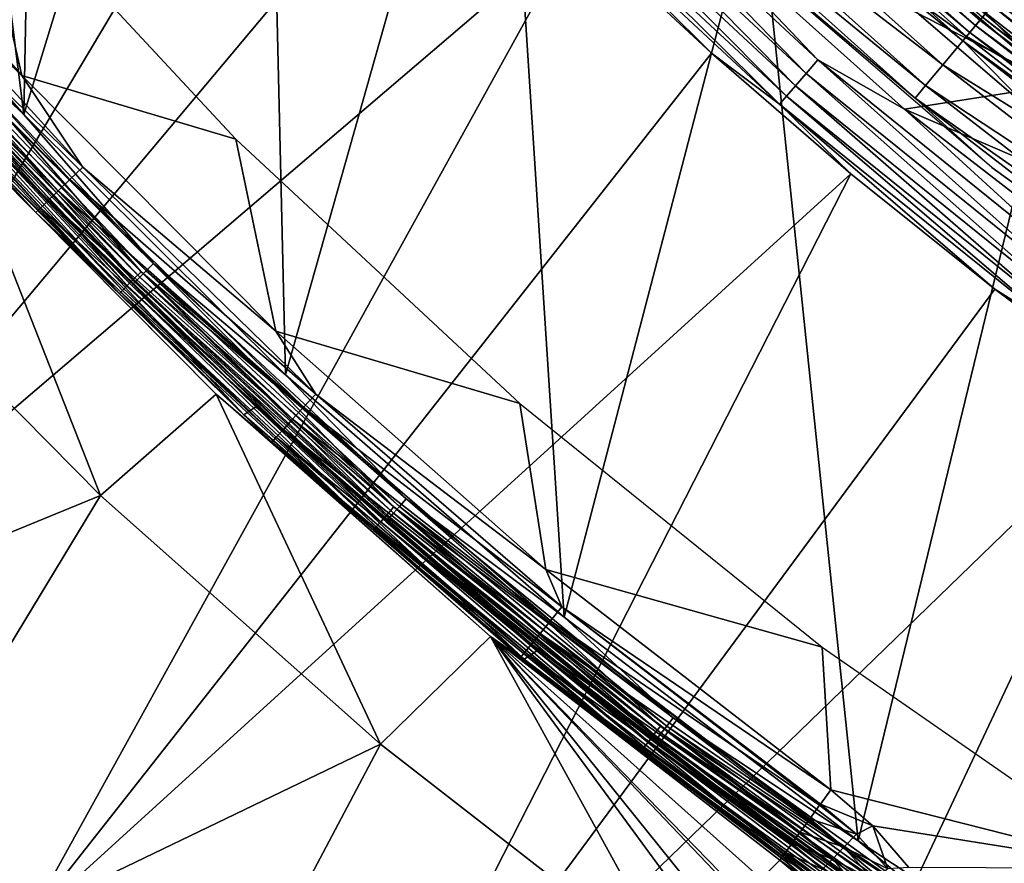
# Model space of a CAD drawing. Header units: millimetres. Extents: x -43.6 to 43.6, y -43.6 to 43.6.
# Tile 24 of 256: x -23.4 to -17.7, y -26.3 to -21.4. Entities that reach past the tile are written whole.
import ezdxf

# ---------------------------------------------------------------- set-up
doc = ezdxf.new("R2010")
doc.units = ezdxf.units.MM
doc.header["$LTSCALE"] = 52.148148
for name, color, linetype in [('104', 7, 'CONTINUOUS'), ('105', 7, 'CONTINUOUS'), ('151', 7, 'CONTINUOUS'), ('154', 7, 'CONTINUOUS'), ('155', 7, 'CONTINUOUS'), ('157', 7, 'CONTINUOUS'), ('176', 7, 'CONTINUOUS'), ('199', 7, 'CONTINUOUS'), ('213', 7, 'CONTINUOUS'), ('215', 7, 'CONTINUOUS'), ('217', 7, 'CONTINUOUS'), ('221', 7, 'CONTINUOUS'), ('31', 7, 'CONTINUOUS'), ('407', 7, 'CONTINUOUS'), ('421', 7, 'CONTINUOUS'), ('55', 7, 'CONTINUOUS'), ('69', 7, 'CONTINUOUS'), ('8', 7, 'CONTINUOUS'), ('84', 7, 'CONTINUOUS'), ('95', 7, 'CONTINUOUS')]:
    doc.layers.add(name, color=color, linetype=linetype)

msp = doc.modelspace()

# ---------------------------------------------------------------- linework, layer by layer
at = {"layer": '104', "linetype": 'Continuous'}
for points in [[(-17.9661, -20.2686, -12.9335), (-16.4278, -21.5342, -12.9335), (-17.974, -20.2817, -12.8), (-17.9661, -20.2686, -12.9335)], [(-17.9423, -20.2303, -13.0605), (-16.408, -21.4935, -13.0605), (-17.9661, -20.2686, -12.9335), (-17.9423, -20.2303, -13.0605)], [(-17.9661, -20.2686, -12.9335), (-16.408, -21.4935, -13.0605), (-16.4278, -21.5342, -12.9335), (-17.9661, -20.2686, -12.9335)], [(-17.9423, -20.2303, -13.0605), (-16.3758, -21.4279, -13.1743), (-16.408, -21.4935, -13.0605), (-17.9423, -20.2303, -13.0605)], [(-17.974, -20.2817, -12.8), (-16.4278, -21.5342, -12.9335), (-16.4343, -21.5482, -12.8), (-17.974, -20.2817, -12.8)]]:
    msp.add_3dface(points, dxfattribs=at)
at = {"layer": '105', "linetype": 'Continuous'}
for points in [[(-17.9662, -20.2689, -12.6681), (-17.974, -20.2817, -12.8), (-16.4279, -21.5346, -12.6681), (-17.9662, -20.2689, -12.6681)], [(-17.9427, -20.2309, -12.541), (-17.9662, -20.2689, -12.6681), (-16.4083, -21.4941, -12.541), (-17.9427, -20.2309, -12.541)], [(-17.9662, -20.2689, -12.6681), (-16.4279, -21.5346, -12.6681), (-16.4083, -21.4941, -12.541), (-17.9662, -20.2689, -12.6681)], [(-17.9427, -20.2309, -12.541), (-16.4083, -21.4941, -12.541), (-16.3763, -21.4288, -12.427), (-17.9427, -20.2309, -12.541)], [(-17.974, -20.2817, -12.8), (-16.4343, -21.5482, -12.8), (-16.4279, -21.5346, -12.6681), (-17.974, -20.2817, -12.8)]]:
    msp.add_3dface(points, dxfattribs=at)
at = {"layer": '151', "linetype": 'Continuous'}
for points in [[(-24.4132, -22.6375, 10.7186), (-22.8979, -24.1691, 10.7186), (-26.4822, -25.6393, 23.9303), (-24.4132, -22.6375, 10.7186)], [(-26.4822, -25.6393, 23.9303), (-22.8979, -24.1691, 10.7186), (-24.786, -27.2823, 23.9303), (-26.4822, -25.6393, 23.9303)], [(-22.8979, -24.1691, 10.7186), (-21.2868, -25.5995, 10.719), (-24.786, -27.2823, 23.9303), (-22.8979, -24.1691, 10.7186)], [(-24.786, -27.2823, 23.9303), (-21.2868, -25.5995, 10.719), (-22.9876, -28.8139, 23.9303), (-24.786, -27.2823, 23.9303)], [(-21.2868, -25.5995, 10.719), (-19.5865, -26.9227, 10.7187), (-22.9876, -28.8139, 23.9303), (-21.2868, -25.5995, 10.719)]]:
    msp.add_3dface(points, dxfattribs=at)
at = {"layer": '154', "color": 2, "linetype": 'Continuous'}
for points in [[(-23.6178, -16.8968, 2.3697), (-28.0687, -21.5712, 25.9303), (-22.9851, -17.7478, 2.3697), (-23.6178, -16.8968, 2.3697)], [(-28.0687, -21.5712, 25.9303), (-26.598, -23.3605, 25.9303), (-22.9851, -17.7478, 2.3697), (-28.0687, -21.5712, 25.9303)], [(-22.9851, -17.7478, 2.3697), (-26.598, -23.3605, 25.9303), (-22.322, -18.5749, 2.3697), (-22.9851, -17.7478, 2.3697)], [(-22.322, -18.5749, 2.3697), (-26.598, -23.3605, 25.9303), (-21.6294, -19.3771, 2.3697), (-22.322, -18.5749, 2.3697)], [(-26.598, -23.3605, 25.9303), (-25.0139, -25.0495, 25.9303), (-21.6294, -19.3771, 2.3697), (-26.598, -23.3605, 25.9303)], [(-21.6294, -19.3771, 2.3697), (-25.0139, -25.0495, 25.9303), (-20.9082, -20.1533, 2.3697), (-21.6294, -19.3771, 2.3697)], [(-20.9082, -20.1533, 2.3697), (-25.0139, -25.0495, 25.9303), (-20.159, -20.9026, 2.3697), (-20.9082, -20.1533, 2.3697)], [(-25.0139, -25.0495, 25.9303), (-23.3229, -26.631, 25.9303), (-20.159, -20.9026, 2.3697), (-25.0139, -25.0495, 25.9303)], [(-20.159, -20.9026, 2.3697), (-23.3229, -26.631, 25.9303), (-19.3828, -21.6242, 2.3697), (-20.159, -20.9026, 2.3697)], [(-19.3828, -21.6242, 2.3697), (-23.3229, -26.631, 25.9303), (-18.5805, -22.3173, 2.3697), (-19.3828, -21.6242, 2.3697)], [(-23.3229, -26.631, 25.9303), (-21.5317, -28.099, 25.9303), (-18.5805, -22.3173, 2.3697), (-23.3229, -26.631, 25.9303)], [(-18.5805, -22.3173, 2.3697), (-21.5317, -28.099, 25.9303), (-17.7534, -22.9808, 2.3697), (-18.5805, -22.3173, 2.3697)], [(-17.7534, -22.9808, 2.3697), (-21.5317, -28.099, 25.9303), (-16.9026, -23.6137, 2.3697), (-17.7534, -22.9808, 2.3697)], [(-21.5317, -28.099, 25.9303), (-19.6484, -29.4468, 25.9303), (-16.9026, -23.6137, 2.3697), (-21.5317, -28.099, 25.9303)], [(-16.9026, -23.6137, 2.3697), (-19.6484, -29.4468, 25.9303), (-16.0293, -24.215, 2.3697), (-16.9026, -23.6137, 2.3697)], [(-19.6484, -29.4468, 25.9303), (-17.6817, -30.668, 25.9303), (-16.0293, -24.215, 2.3697), (-19.6484, -29.4468, 25.9303)]]:
    msp.add_3dface(points, dxfattribs=at)
at = {"layer": '155', "color": 2, "linetype": 'Continuous'}
for points in [[(-18.9724, -20.447, 2), (-19.8239, -20.5551, 2), (-17.3913, -21.8077, 2), (-18.9724, -20.447, 2)], [(-19.8239, -20.5551, 2), (-18.2717, -21.9463, 2), (-17.3913, -21.8077, 2), (-19.8239, -20.5551, 2)], [(-17.3913, -21.8077, 2), (-18.2717, -21.9463, 2), (-15.7129, -23.0464, 2), (-17.3913, -21.8077, 2)], [(-18.2717, -21.9463, 2), (-16.6216, -23.2212, 2), (-15.7129, -23.0464, 2), (-18.2717, -21.9463, 2)]]:
    msp.add_3dface(points, dxfattribs=at)
at = {"layer": '157', "color": 1, "linetype": 'Continuous'}
for points in [[(-24.7128, -20.1914, -15), (-23.6404, -20.4842, -15), (-23.3502, -21.7528, -15), (-24.7128, -20.1914, -15)], [(-23.6404, -20.4842, -15), (-22.1188, -22.1186, -15), (-23.3502, -21.7528, -15), (-23.6404, -20.4842, -15)], [(-23.3502, -21.7528, -15), (-22.1188, -22.1186, -15), (-21.889, -23.2226, -15), (-23.3502, -21.7528, -15)], [(-22.1188, -22.1186, -15), (-20.4846, -23.6401, -15), (-21.889, -23.2226, -15), (-22.1188, -22.1186, -15)], [(-21.889, -23.2226, -15), (-20.4846, -23.6401, -15), (-20.3355, -24.5943, -15), (-21.889, -23.2226, -15)], [(-20.4846, -23.6401, -15), (-18.7459, -25.0412, -15), (-20.3355, -24.5943, -15), (-20.4846, -23.6401, -15)], [(-20.3355, -24.5943, -15), (-18.7459, -25.0412, -15), (-18.6966, -25.8622, -15), (-20.3355, -24.5943, -15)], [(-18.7459, -25.0412, -15), (-16.9117, -26.3148, -15), (-18.6966, -25.8622, -15), (-18.7459, -25.0412, -15)], [(-18.6966, -25.8622, -15), (-16.9117, -26.3148, -15), (-18.4536, -26.0684, -15), (-18.6966, -25.8622, -15)], [(-18.4536, -26.0684, -15), (-16.9117, -26.3148, -15), (-18.2466, -26.3084, -15), (-18.4536, -26.0684, -15)]]:
    msp.add_3dface(points, dxfattribs=at)
at = {"layer": '176', "linetype": 'Continuous'}
for points in [[(-22.8979, -24.1691, 10.7186), (-24.4132, -22.6375, 10.7186), (-23.7159, -22.0933, -14.5174), (-22.8979, -24.1691, 10.7186)], [(-22.2319, -23.586, -14.5174), (-22.8979, -24.1691, 10.7186), (-23.7159, -22.0933, -14.5174), (-22.2319, -23.586, -14.5174)], [(-21.2868, -25.5995, 10.719), (-22.8979, -24.1691, 10.7186), (-22.2319, -23.586, -14.5174), (-21.2868, -25.5995, 10.719)], [(-20.6542, -24.9792, -14.5174), (-21.2868, -25.5995, 10.719), (-22.2319, -23.586, -14.5174), (-20.6542, -24.9792, -14.5174)], [(-19.5865, -26.9227, 10.7187), (-21.2868, -25.5995, 10.719), (-20.6542, -24.9792, -14.5174), (-19.5865, -26.9227, 10.7187)], [(-19.5865, -26.9227, 10.7187), (-20.6542, -24.9792, -14.5174), (-19.3897, -26.7015, 2.2802), (-19.5865, -26.9227, 10.7187)], [(-19.3287, -26.6282, -0.443), (-19.3897, -26.7015, 2.2802), (-20.6542, -24.9792, -14.5174), (-19.3287, -26.6282, -0.443)], [(-19.2105, -26.4936, -5.5517), (-19.3287, -26.6282, -0.443), (-20.6542, -24.9792, -14.5174), (-19.2105, -26.4936, -5.5517)], [(-19.1965, -26.4785, -6.1364), (-19.2105, -26.4936, -5.5517), (-20.6542, -24.9792, -14.5174), (-19.1965, -26.4785, -6.1364)], [(-19.0971, -26.3737, -10.2365), (-19.1965, -26.4785, -6.1364), (-20.6542, -24.9792, -14.5174), (-19.0971, -26.3737, -10.2365)], [(-18.9894, -26.2671, -14.5174), (-19.0971, -26.3737, -10.2365), (-20.6542, -24.9792, -14.5174), (-18.9894, -26.2671, -14.5174)]]:
    msp.add_3dface(points, dxfattribs=at)
at = {"layer": '199', "linetype": 'Continuous'}
for points in [[(-24.7128, -20.1914, -15), (-23.3502, -21.7528, -15), (-24.2625, -20.8975, -14.988), (-24.7128, -20.1914, -15)], [(-23.0001, -22.2793, -14.988), (-24.341, -20.9652, -14.9526), (-24.2625, -20.8975, -14.988), (-23.0001, -22.2793, -14.988)], [(-23.3502, -21.7528, -15), (-23.0001, -22.2793, -14.988), (-24.2625, -20.8975, -14.988), (-23.3502, -21.7528, -15)], [(-23.0746, -22.3514, -14.9526), (-24.4119, -21.0262, -14.8954), (-24.341, -20.9652, -14.9526), (-23.0746, -22.3514, -14.9526)], [(-23.0746, -22.3514, -14.9526), (-24.341, -20.9652, -14.9526), (-23.0001, -22.2793, -14.988), (-23.0746, -22.3514, -14.9526)], [(-23.1418, -22.4165, -14.8954), (-24.4716, -21.0776, -14.8192), (-24.4119, -21.0262, -14.8954), (-23.1418, -22.4165, -14.8954)], [(-23.1418, -22.4165, -14.8954), (-24.4119, -21.0262, -14.8954), (-23.0746, -22.3514, -14.9526), (-23.1418, -22.4165, -14.8954)], [(-23.2417, -22.5133, -14.7277), (-24.5468, -21.1424, -14.6253), (-24.5173, -21.117, -14.7277), (-23.2417, -22.5133, -14.7277)], [(-23.1984, -22.4713, -14.8192), (-24.5173, -21.117, -14.7277), (-24.4716, -21.0776, -14.8192), (-23.1984, -22.4713, -14.8192)], [(-23.2417, -22.5133, -14.7277), (-24.5173, -21.117, -14.7277), (-23.1984, -22.4713, -14.8192), (-23.2417, -22.5133, -14.7277)], [(-23.1984, -22.4713, -14.8192), (-24.4716, -21.0776, -14.8192), (-23.1418, -22.4165, -14.8954), (-23.1984, -22.4713, -14.8192)], [(-23.2697, -22.5403, -14.6253), (-23.7159, -22.0933, -14.5174), (-24.5468, -21.1424, -14.6253), (-23.2697, -22.5403, -14.6253)], [(-23.2697, -22.5403, -14.6253), (-24.5468, -21.1424, -14.6253), (-23.2417, -22.5133, -14.7277), (-23.2697, -22.5403, -14.6253)], [(-23.3502, -21.7528, -15), (-21.889, -23.2226, -15), (-23.0001, -22.2793, -14.988), (-23.3502, -21.7528, -15)], [(-22.2319, -23.586, -14.5174), (-23.7159, -22.0933, -14.5174), (-23.2697, -22.5403, -14.6253), (-22.2319, -23.586, -14.5174)], [(-21.6593, -23.5849, -14.988), (-23.0746, -22.3514, -14.9526), (-23.0001, -22.2793, -14.988), (-21.6593, -23.5849, -14.988)], [(-21.889, -23.2226, -15), (-21.6593, -23.5849, -14.988), (-23.0001, -22.2793, -14.988), (-21.889, -23.2226, -15)], [(-21.7294, -23.6613, -14.9526), (-23.1418, -22.4165, -14.8954), (-23.0746, -22.3514, -14.9526), (-21.7294, -23.6613, -14.9526)], [(-21.7294, -23.6613, -14.9526), (-23.0746, -22.3514, -14.9526), (-21.6593, -23.5849, -14.988), (-21.7294, -23.6613, -14.9526)], [(-21.7927, -23.7302, -14.8954), (-23.1984, -22.4713, -14.8192), (-23.1418, -22.4165, -14.8954), (-21.7927, -23.7302, -14.8954)], [(-21.7927, -23.7302, -14.8954), (-23.1418, -22.4165, -14.8954), (-21.7294, -23.6613, -14.9526), (-21.7927, -23.7302, -14.8954)], [(-21.8459, -23.7882, -14.8192), (-23.2417, -22.5133, -14.7277), (-23.1984, -22.4713, -14.8192), (-21.8459, -23.7882, -14.8192)], [(-21.8459, -23.7882, -14.8192), (-23.1984, -22.4713, -14.8192), (-21.7927, -23.7302, -14.8954), (-21.8459, -23.7882, -14.8192)], [(-21.8867, -23.8326, -14.7277), (-23.2697, -22.5403, -14.6253), (-23.2417, -22.5133, -14.7277), (-21.8867, -23.8326, -14.7277)], [(-21.9131, -23.8613, -14.6253), (-22.2319, -23.586, -14.5174), (-23.2697, -22.5403, -14.6253), (-21.9131, -23.8613, -14.6253)], [(-21.9131, -23.8613, -14.6253), (-23.2697, -22.5403, -14.6253), (-21.8867, -23.8326, -14.7277), (-21.9131, -23.8613, -14.6253)], [(-21.8867, -23.8326, -14.7277), (-23.2417, -22.5133, -14.7277), (-21.8459, -23.7882, -14.8192), (-21.8867, -23.8326, -14.7277)], [(-21.889, -23.2226, -15), (-20.3355, -24.5943, -15), (-21.6593, -23.5849, -14.988), (-21.889, -23.2226, -15)], [(-20.6542, -24.9792, -14.5174), (-22.2319, -23.586, -14.5174), (-21.9131, -23.8613, -14.6253), (-20.6542, -24.9792, -14.5174)], [(-20.2444, -24.81, -14.988), (-21.7294, -23.6613, -14.9526), (-21.6593, -23.5849, -14.988), (-20.2444, -24.81, -14.988)], [(-20.3355, -24.5943, -15), (-20.2444, -24.81, -14.988), (-21.6593, -23.5849, -14.988), (-20.3355, -24.5943, -15)], [(-20.31, -24.8904, -14.9526), (-21.7927, -23.7302, -14.8954), (-21.7294, -23.6613, -14.9526), (-20.31, -24.8904, -14.9526)], [(-20.31, -24.8904, -14.9526), (-21.7294, -23.6613, -14.9526), (-20.2444, -24.81, -14.988), (-20.31, -24.8904, -14.9526)], [(-20.3691, -24.9628, -14.8954), (-21.8459, -23.7882, -14.8192), (-21.7927, -23.7302, -14.8954), (-20.3691, -24.9628, -14.8954)], [(-20.3691, -24.9628, -14.8954), (-21.7927, -23.7302, -14.8954), (-20.31, -24.8904, -14.9526), (-20.3691, -24.9628, -14.8954)], [(-20.4189, -25.0239, -14.8192), (-21.8867, -23.8326, -14.7277), (-21.8459, -23.7882, -14.8192), (-20.4189, -25.0239, -14.8192)], [(-20.4189, -25.0239, -14.8192), (-21.8459, -23.7882, -14.8192), (-20.3691, -24.9628, -14.8954), (-20.4189, -25.0239, -14.8192)], [(-20.457, -25.0706, -14.7277), (-21.9131, -23.8613, -14.6253), (-21.8867, -23.8326, -14.7277), (-20.457, -25.0706, -14.7277)], [(-20.457, -25.0706, -14.7277), (-21.8867, -23.8326, -14.7277), (-20.4189, -25.0239, -14.8192), (-20.457, -25.0706, -14.7277)], [(-20.4816, -25.1007, -14.6253), (-20.6542, -24.9792, -14.5174), (-21.9131, -23.8613, -14.6253), (-20.4816, -25.1007, -14.6253)], [(-20.4816, -25.1007, -14.6253), (-21.9131, -23.8613, -14.6253), (-20.457, -25.0706, -14.7277), (-20.4816, -25.1007, -14.6253)], [(-20.3355, -24.5943, -15), (-18.6966, -25.8622, -15), (-20.2444, -24.81, -14.988), (-20.3355, -24.5943, -15)], [(-18.7604, -25.9504, -14.988), (-20.31, -24.8904, -14.9526), (-20.2444, -24.81, -14.988), (-18.7604, -25.9504, -14.988)], [(-20.2444, -24.81, -14.988), (-18.6966, -25.8622, -15), (-18.7558, -25.944, -14.9897), (-20.2444, -24.81, -14.988)], [(-18.7604, -25.9504, -14.988), (-20.2444, -24.81, -14.988), (-18.7558, -25.944, -14.9897), (-18.7604, -25.9504, -14.988)], [(-18.8211, -26.0344, -14.9526), (-20.3691, -24.9628, -14.8954), (-20.31, -24.8904, -14.9526), (-18.8211, -26.0344, -14.9526)], [(-18.8211, -26.0344, -14.9526), (-20.31, -24.8904, -14.9526), (-18.8175, -26.0294, -14.9554), (-18.8211, -26.0344, -14.9526)], [(-18.8175, -26.0294, -14.9554), (-20.31, -24.8904, -14.9526), (-18.7604, -25.9504, -14.988), (-18.8175, -26.0294, -14.9554)], [(-18.9894, -26.2671, -14.5174), (-20.6542, -24.9792, -14.5174), (-18.9802, -26.2544, -14.6253), (-18.9894, -26.2671, -14.5174)], [(-18.9802, -26.2544, -14.6253), (-20.6542, -24.9792, -14.5174), (-20.4816, -25.1007, -14.6253), (-18.9802, -26.2544, -14.6253)], [(-18.8759, -26.1102, -14.8954), (-20.4189, -25.0239, -14.8192), (-20.3691, -24.9628, -14.8954), (-18.8759, -26.1102, -14.8954)], [(-18.8759, -26.1102, -14.8954), (-20.3691, -24.9628, -14.8954), (-18.8733, -26.1066, -14.8988), (-18.8759, -26.1102, -14.8954)], [(-18.8733, -26.1066, -14.8988), (-20.3691, -24.9628, -14.8954), (-18.8211, -26.0344, -14.9526), (-18.8733, -26.1066, -14.8988)], [(-18.9221, -26.174, -14.8192), (-20.457, -25.0706, -14.7277), (-20.4189, -25.0239, -14.8192), (-18.9221, -26.174, -14.8192)], [(-18.9221, -26.174, -14.8192), (-20.4189, -25.0239, -14.8192), (-18.9205, -26.1718, -14.8225), (-18.9221, -26.174, -14.8192)], [(-18.9205, -26.1718, -14.8225), (-20.4189, -25.0239, -14.8192), (-18.8759, -26.1102, -14.8954), (-18.9205, -26.1718, -14.8225)], [(-18.9574, -26.2229, -14.7277), (-20.4816, -25.1007, -14.6253), (-20.457, -25.0706, -14.7277), (-18.9574, -26.2229, -14.7277)], [(-18.9574, -26.2229, -14.7277), (-20.457, -25.0706, -14.7277), (-18.9566, -26.2218, -14.7304), (-18.9574, -26.2229, -14.7277)], [(-18.9566, -26.2218, -14.7304), (-20.457, -25.0706, -14.7277), (-18.9221, -26.174, -14.8192), (-18.9566, -26.2218, -14.7304)], [(-18.9802, -26.2544, -14.6253), (-20.4816, -25.1007, -14.6253), (-18.9799, -26.2541, -14.627), (-18.9802, -26.2544, -14.6253)], [(-18.9799, -26.2541, -14.627), (-20.4816, -25.1007, -14.6253), (-18.9574, -26.2229, -14.7277), (-18.9799, -26.2541, -14.627)]]:
    msp.add_3dface(points, dxfattribs=at)
at = {"layer": '213', "color": 2, "linetype": 'Continuous'}
msp.add_3dface([(-23.3229, -26.631, 25.9303), (-25.0139, -25.0495, 25.9303), (-23.3669, -26.6448, 26.0312), (-23.3229, -26.631, 25.9303)], dxfattribs=at)
at = {"layer": '215', "color": 2, "linetype": 'Continuous'}
for points in [[(-20.3419, -20.3419, 2.0466), (-18.8388, -21.7411, 2.0466), (-20.269, -20.269, 2.0117), (-20.3419, -20.3419, 2.0466)], [(-19.8239, -20.5551, 2), (-20.269, -20.269, 2.0117), (-18.7713, -21.6632, 2.0117), (-19.8239, -20.5551, 2)], [(-20.269, -20.269, 2.0117), (-18.8388, -21.7411, 2.0466), (-18.7713, -21.6632, 2.0117), (-20.269, -20.269, 2.0117)], [(-20.4077, -20.4077, 2.1029), (-18.8998, -21.8115, 2.1029), (-20.3419, -20.3419, 2.0466), (-20.4077, -20.4077, 2.1029)], [(-20.3419, -20.3419, 2.0466), (-18.8998, -21.8115, 2.1029), (-18.8388, -21.7411, 2.0466), (-20.3419, -20.3419, 2.0466)], [(-20.4634, -20.4634, 2.178), (-18.9513, -21.871, 2.178), (-20.4077, -20.4077, 2.1029), (-20.4634, -20.4634, 2.178)], [(-20.4077, -20.4077, 2.1029), (-18.9513, -21.871, 2.178), (-18.8998, -21.8115, 2.1029), (-20.4077, -20.4077, 2.1029)], [(-20.5062, -20.5062, 2.2684), (-18.991, -21.9168, 2.2684), (-20.4634, -20.4634, 2.178), (-20.5062, -20.5062, 2.2684)], [(-20.159, -20.9026, 2.3697), (-19.3828, -21.6242, 2.3697), (-20.5062, -20.5062, 2.2684), (-20.159, -20.9026, 2.3697)], [(-20.5062, -20.5062, 2.2684), (-19.3828, -21.6242, 2.3697), (-18.991, -21.9168, 2.2684), (-20.5062, -20.5062, 2.2684)], [(-20.4634, -20.4634, 2.178), (-18.991, -21.9168, 2.2684), (-18.9513, -21.871, 2.178), (-20.4634, -20.4634, 2.178)], [(-18.2717, -21.9463, 2), (-19.8239, -20.5551, 2), (-18.7713, -21.6632, 2.0117), (-18.2717, -21.9463, 2)], [(-19.3828, -21.6242, 2.3697), (-18.5805, -22.3173, 2.3697), (-18.991, -21.9168, 2.2684), (-19.3828, -21.6242, 2.3697)], [(-18.8388, -21.7411, 2.0466), (-17.2398, -23.0297, 2.0466), (-18.7713, -21.6632, 2.0117), (-18.8388, -21.7411, 2.0466)], [(-18.2717, -21.9463, 2), (-18.7713, -21.6632, 2.0117), (-17.178, -22.9472, 2.0117), (-18.2717, -21.9463, 2)], [(-18.7713, -21.6632, 2.0117), (-17.2398, -23.0297, 2.0466), (-17.178, -22.9472, 2.0117), (-18.7713, -21.6632, 2.0117)], [(-18.8998, -21.8115, 2.1029), (-17.2956, -23.1042, 2.1029), (-18.8388, -21.7411, 2.0466), (-18.8998, -21.8115, 2.1029)], [(-18.8388, -21.7411, 2.0466), (-17.2956, -23.1042, 2.1029), (-17.2398, -23.0297, 2.0466), (-18.8388, -21.7411, 2.0466)], [(-18.9513, -21.871, 2.178), (-17.3428, -23.1672, 2.178), (-18.8998, -21.8115, 2.1029), (-18.9513, -21.871, 2.178)], [(-18.8998, -21.8115, 2.1029), (-17.3428, -23.1672, 2.178), (-17.2956, -23.1042, 2.1029), (-18.8998, -21.8115, 2.1029)], [(-18.991, -21.9168, 2.2684), (-17.3791, -23.2157, 2.2684), (-18.9513, -21.871, 2.178), (-18.991, -21.9168, 2.2684)], [(-18.5805, -22.3173, 2.3697), (-17.7534, -22.9808, 2.3697), (-18.991, -21.9168, 2.2684), (-18.5805, -22.3173, 2.3697)], [(-18.991, -21.9168, 2.2684), (-17.7534, -22.9808, 2.3697), (-17.3791, -23.2157, 2.2684), (-18.991, -21.9168, 2.2684)], [(-18.9513, -21.871, 2.178), (-17.3791, -23.2157, 2.2684), (-17.3428, -23.1672, 2.178), (-18.9513, -21.871, 2.178)], [(-16.6216, -23.2212, 2), (-18.2717, -21.9463, 2), (-17.178, -22.9472, 2.0117), (-16.6216, -23.2212, 2)], [(-17.7534, -22.9808, 2.3697), (-16.9026, -23.6137, 2.3697), (-17.3791, -23.2157, 2.2684), (-17.7534, -22.9808, 2.3697)]]:
    msp.add_3dface(points, dxfattribs=at)
at = {"layer": '217', "color": 2, "linetype": 'Continuous'}
for points in [[(-17.2613, -21.645, 1.8884), (-18.6179, -20.0653, 1.4178), (-18.8306, -20.2946, 1.8884), (-17.2613, -21.645, 1.8884)], [(-17.0663, -21.4005, 1.4178), (-18.6179, -20.0653, 1.4178), (-17.2613, -21.645, 1.8884), (-17.0663, -21.4005, 1.4178)]]:
    msp.add_3dface(points, dxfattribs=at)
at = {"layer": '221', "color": 2, "linetype": 'Continuous'}
for points in [[(-17.2613, -21.645, 1.8884), (-18.8306, -20.2946, 1.8884), (-17.7349, -21.3107, 1.9348), (-17.2613, -21.645, 1.8884)], [(-18.9724, -20.447, 2), (-17.3913, -21.8077, 2), (-17.8036, -21.3932, 1.9925), (-18.9724, -20.447, 2)], [(-17.8036, -21.3932, 1.9925), (-16.1945, -22.6357, 1.9925), (-17.7669, -21.3492, 1.9703), (-17.8036, -21.3932, 1.9925)], [(-17.7669, -21.3492, 1.9703), (-16.1612, -22.5892, 1.9703), (-17.7349, -21.3107, 1.9348), (-17.7669, -21.3492, 1.9703)], [(-17.7669, -21.3492, 1.9703), (-16.1945, -22.6357, 1.9925), (-16.1612, -22.5892, 1.9703), (-17.7669, -21.3492, 1.9703)], [(-17.2613, -21.645, 1.8884), (-17.7349, -21.3107, 1.9348), (-16.132, -22.5484, 1.9348), (-17.2613, -21.645, 1.8884)], [(-17.7349, -21.3107, 1.9348), (-16.1612, -22.5892, 1.9703), (-16.132, -22.5484, 1.9348), (-17.7349, -21.3107, 1.9348)], [(-17.8036, -21.3932, 1.9925), (-17.3913, -21.8077, 2), (-16.1945, -22.6357, 1.9925), (-17.8036, -21.3932, 1.9925)]]:
    msp.add_3dface(points, dxfattribs=at)
at = {"layer": '31', "color": 40, "linetype": 'Continuous', "true_color": 0xffde00}
for points in [[(-24.7442, -20.384, -20.2), (-24.3393, -14.0519, -20.2), (-23.34, -21.9778, -20.2), (-24.7442, -20.384, -20.2)], [(-24.3393, -14.0519, -20.2), (-23.2211, -15.8315, -20.2), (-23.34, -21.9778, -20.2), (-24.3393, -14.0519, -20.2)], [(-23.2211, -15.8315, -20.2), (-21.9731, -17.5226, -20.2), (-23.34, -21.9778, -20.2), (-23.2211, -15.8315, -20.2)], [(-23.34, -21.9778, -20.2), (-21.9731, -17.5226, -20.2), (-21.8333, -23.4752, -20.2), (-23.34, -21.9778, -20.2)], [(-21.9731, -17.5226, -20.2), (-20.6022, -19.1156, -20.2), (-21.8333, -23.4752, -20.2), (-21.9731, -17.5226, -20.2)], [(-21.8333, -23.4752, -20.2), (-20.6022, -19.1156, -20.2), (-20.2308, -24.8695, -20.2), (-21.8333, -23.4752, -20.2)], [(-20.6022, -19.1156, -20.2), (-19.116, -20.6018, -20.2), (-20.2308, -24.8695, -20.2), (-20.6022, -19.1156, -20.2)], [(-20.2308, -24.8695, -20.2), (-19.116, -20.6018, -20.2), (-18.5395, -26.1547, -20.2), (-20.2308, -24.8695, -20.2)], [(-19.116, -20.6018, -20.2), (-17.523, -21.9727, -20.2), (-18.5395, -26.1547, -20.2), (-19.116, -20.6018, -20.2)], [(-18.5395, -26.1547, -20.2), (-17.523, -21.9727, -20.2), (-16.7668, -27.325, -20.2), (-18.5395, -26.1547, -20.2)]]:
    msp.add_3dface(points, dxfattribs=at)
at = {"layer": '407', "linetype": 'Continuous'}
msp.add_3dface([(-19.0971, -26.3737, -10.2365), (-18.9894, -26.2671, -14.5174), (-18.8056, -26.4231, -14.5178), (-19.0971, -26.3737, -10.2365)], dxfattribs=at)
at = {"layer": '421', "linetype": 'Continuous'}
for points in [[(-18.6966, -25.8622, -15), (-18.4536, -26.0684, -15), (-18.7558, -25.944, -14.9897), (-18.6966, -25.8622, -15)], [(-18.7604, -25.9504, -14.988), (-18.7558, -25.944, -14.9897), (-18.5485, -26.1165, -14.9898), (-18.7604, -25.9504, -14.988)], [(-18.7558, -25.944, -14.9897), (-18.4536, -26.0684, -15), (-18.5485, -26.1165, -14.9898), (-18.7558, -25.944, -14.9897)], [(-18.8175, -26.0294, -14.9554), (-18.7604, -25.9504, -14.988), (-18.5485, -26.1165, -14.9898), (-18.8175, -26.0294, -14.9554)], [(-18.8733, -26.1066, -14.8988), (-18.8211, -26.0344, -14.9526), (-18.6215, -26.1926, -14.9555), (-18.8733, -26.1066, -14.8988)], [(-18.8211, -26.0344, -14.9526), (-18.8175, -26.0294, -14.9554), (-18.6215, -26.1926, -14.9555), (-18.8211, -26.0344, -14.9526)], [(-18.6215, -26.1926, -14.9555), (-18.8175, -26.0294, -14.9554), (-18.5485, -26.1165, -14.9898), (-18.6215, -26.1926, -14.9555)], [(-18.9205, -26.1718, -14.8225), (-18.8759, -26.1102, -14.8954), (-18.6874, -26.2614, -14.8989), (-18.9205, -26.1718, -14.8225)], [(-18.8759, -26.1102, -14.8954), (-18.8733, -26.1066, -14.8988), (-18.6874, -26.2614, -14.8989), (-18.8759, -26.1102, -14.8954)], [(-18.6874, -26.2614, -14.8989), (-18.8733, -26.1066, -14.8988), (-18.6215, -26.1926, -14.9555), (-18.6874, -26.2614, -14.8989)], [(-18.3673, -26.3162, -14.9897), (-18.6215, -26.1926, -14.9555), (-18.5485, -26.1165, -14.9898), (-18.3673, -26.3162, -14.9897)], [(-18.4536, -26.0684, -15), (-18.3673, -26.3162, -14.9897), (-18.5485, -26.1165, -14.9898), (-18.4536, -26.0684, -15)], [(-18.4536, -26.0684, -15), (-18.2466, -26.3084, -15), (-18.3673, -26.3162, -14.9897), (-18.4536, -26.0684, -15)], [(-18.9221, -26.174, -14.8192), (-18.9205, -26.1718, -14.8225), (-18.7431, -26.3195, -14.8227), (-18.9221, -26.174, -14.8192)], [(-18.7431, -26.3195, -14.8227), (-18.9205, -26.1718, -14.8225), (-18.6874, -26.2614, -14.8989), (-18.7431, -26.3195, -14.8227)], [(-18.9799, -26.2541, -14.627), (-18.9574, -26.2229, -14.7277), (-18.7859, -26.364, -14.7307), (-18.9799, -26.2541, -14.627)], [(-18.9574, -26.2229, -14.7277), (-18.9566, -26.2218, -14.7304), (-18.7859, -26.364, -14.7307), (-18.9574, -26.2229, -14.7277)], [(-18.9566, -26.2218, -14.7304), (-18.9221, -26.174, -14.8192), (-18.7431, -26.3195, -14.8227), (-18.9566, -26.2218, -14.7304)], [(-18.7859, -26.364, -14.7307), (-18.9566, -26.2218, -14.7304), (-18.7431, -26.3195, -14.8227), (-18.7859, -26.364, -14.7307)], [(-18.4501, -26.3815, -14.9555), (-18.6874, -26.2614, -14.8989), (-18.6215, -26.1926, -14.9555), (-18.4501, -26.3815, -14.9555)], [(-18.4501, -26.3815, -14.9555), (-18.6215, -26.1926, -14.9555), (-18.3673, -26.3162, -14.9897), (-18.4501, -26.3815, -14.9555)], [(-18.9894, -26.2671, -14.5174), (-18.9802, -26.2544, -14.6253), (-18.8135, -26.3928, -14.6273), (-18.9894, -26.2671, -14.5174)], [(-18.8056, -26.4231, -14.5178), (-18.9894, -26.2671, -14.5174), (-18.8135, -26.3928, -14.6273), (-18.8056, -26.4231, -14.5178)], [(-18.9802, -26.2544, -14.6253), (-18.9799, -26.2541, -14.627), (-18.8135, -26.3928, -14.6273), (-18.9802, -26.2544, -14.6253)], [(-18.8135, -26.3928, -14.6273), (-18.9799, -26.2541, -14.627), (-18.7859, -26.364, -14.7307), (-18.8135, -26.3928, -14.6273)], [(-18.5249, -26.4405, -14.8989), (-18.7431, -26.3195, -14.8227), (-18.6874, -26.2614, -14.8989), (-18.5249, -26.4405, -14.8989)], [(-18.5249, -26.4405, -14.8989), (-18.6874, -26.2614, -14.8989), (-18.4501, -26.3815, -14.9555), (-18.5249, -26.4405, -14.8989)]]:
    msp.add_3dface(points, dxfattribs=at)
at = {"layer": '55', "color": 40, "linetype": 'Continuous', "true_color": 0xffde00}
for points in [[(-17.8636, -21.4654, -20.1253), (-19.419, -20.1417, -20.1659), (-19.3828, -20.1042, -20.1253), (-17.8636, -21.4654, -20.1253)], [(-17.8382, -21.4349, -20.0725), (-19.3828, -20.1042, -20.1253), (-19.3553, -20.0756, -20.0725), (-17.8382, -21.4349, -20.0725)], [(-17.8636, -21.4654, -20.1253), (-19.3828, -20.1042, -20.1253), (-17.8382, -21.4349, -20.0725), (-17.8636, -21.4654, -20.1253)], [(-17.8382, -21.4349, -20.0725), (-19.3553, -20.0756, -20.0725), (-17.8226, -21.4161, -20.0112), (-17.8382, -21.4349, -20.0725)], [(-17.897, -21.5055, -20.1659), (-19.4613, -20.1856, -20.1914), (-19.419, -20.1417, -20.1659), (-17.897, -21.5055, -20.1659)], [(-17.897, -21.5055, -20.1659), (-19.419, -20.1417, -20.1659), (-17.8636, -21.4654, -20.1253), (-17.897, -21.5055, -20.1659)], [(-17.936, -21.5523, -20.1914), (-19.116, -20.6018, -20.2), (-19.4613, -20.1856, -20.1914), (-17.936, -21.5523, -20.1914)], [(-17.936, -21.5523, -20.1914), (-19.4613, -20.1856, -20.1914), (-17.897, -21.5055, -20.1659), (-17.936, -21.5523, -20.1914)], [(-17.367, -21.7775, -19.9456), (-17.8226, -21.4161, -20.0112), (-18.9458, -20.4187, -19.9456), (-17.367, -21.7775, -19.9456)], [(-17.523, -21.9727, -20.2), (-19.116, -20.6018, -20.2), (-17.936, -21.5523, -20.1914), (-17.523, -21.9727, -20.2)], [(-16.2491, -22.7121, -20.1253), (-17.897, -21.5055, -20.1659), (-17.8636, -21.4654, -20.1253), (-16.2491, -22.7121, -20.1253)], [(-16.226, -22.6798, -20.0725), (-17.8636, -21.4654, -20.1253), (-17.8382, -21.4349, -20.0725), (-16.226, -22.6798, -20.0725)], [(-16.2491, -22.7121, -20.1253), (-17.8636, -21.4654, -20.1253), (-16.226, -22.6798, -20.0725), (-16.2491, -22.7121, -20.1253)], [(-16.2118, -22.6599, -20.0112), (-17.8382, -21.4349, -20.0725), (-17.8226, -21.4161, -20.0112), (-16.2118, -22.6599, -20.0112)], [(-16.226, -22.6798, -20.0725), (-17.8382, -21.4349, -20.0725), (-16.2118, -22.6599, -20.0112), (-16.226, -22.6798, -20.0725)], [(-16.2118, -22.6599, -20.0112), (-17.8226, -21.4161, -20.0112), (-17.367, -21.7775, -19.9456), (-16.2118, -22.6599, -20.0112)], [(-16.2794, -22.7545, -20.1659), (-17.936, -21.5523, -20.1914), (-17.897, -21.5055, -20.1659), (-16.2794, -22.7545, -20.1659)], [(-16.2794, -22.7545, -20.1659), (-17.897, -21.5055, -20.1659), (-16.2491, -22.7121, -20.1253), (-16.2794, -22.7545, -20.1659)], [(-16.3149, -22.804, -20.1914), (-17.523, -21.9727, -20.2), (-17.936, -21.5523, -20.1914), (-16.3149, -22.804, -20.1914)], [(-16.3149, -22.804, -20.1914), (-17.936, -21.5523, -20.1914), (-16.2794, -22.7545, -20.1659), (-16.3149, -22.804, -20.1914)]]:
    msp.add_3dface(points, dxfattribs=at)
at = {"layer": '69', "color": 40, "linetype": 'Continuous', "true_color": 0xffde00}
for points in [[(-23.5915, -22.195, -15.2544), (-23.5219, -22.1492, -19.9544), (-22.0743, -23.7045, -15.2544), (-23.5915, -22.195, -15.2544)], [(-23.5219, -22.1492, -19.9544), (-22.0036, -23.6582, -19.9544), (-22.0743, -23.7045, -15.2544), (-23.5219, -22.1492, -19.9544)], [(-22.0743, -23.7045, -15.2544), (-22.0036, -23.6582, -19.9544), (-20.4606, -25.1106, -15.2544), (-22.0743, -23.7045, -15.2544)], [(-22.0036, -23.6582, -19.9544), (-20.3886, -25.0634, -19.9544), (-20.4606, -25.1106, -15.2544), (-22.0036, -23.6582, -19.9544)], [(-20.4606, -25.1106, -15.2544), (-20.3886, -25.0634, -19.9544), (-18.7576, -26.407, -15.2544), (-20.4606, -25.1106, -15.2544)], [(-20.3886, -25.0634, -19.9544), (-18.6842, -26.3585, -19.9544), (-18.7576, -26.407, -15.2544), (-20.3886, -25.0634, -19.9544)]]:
    msp.add_3dface(points, dxfattribs=at)
at = {"layer": '8', "color": 183, "linetype": 'Continuous', "true_color": 0x8c69cc}
for points in [[(-19.4395, -20.1629, -19.4451), (-17.9159, -21.5281, -19.4451), (-19.5868, -20.3157, -19.0642), (-19.4395, -20.1629, -19.4451)], [(-19.4395, -20.1629, -19.4451), (-17.7463, -21.3244, -19.7912), (-17.9159, -21.5281, -19.4451), (-19.4395, -20.1629, -19.4451)], [(-19.5868, -20.3157, -19.0642), (-18.0516, -21.6912, -19.0642), (-19.6941, -20.427, -18.6566), (-19.5868, -20.3157, -19.0642)], [(-19.5868, -20.3157, -19.0642), (-17.9159, -21.5281, -19.4451), (-18.0516, -21.6912, -19.0642), (-19.5868, -20.3157, -19.0642)], [(-19.6941, -20.427, -18.6566), (-18.1505, -21.8101, -18.6566), (-19.7594, -20.4947, -18.2309), (-19.6941, -20.427, -18.6566)], [(-19.6941, -20.427, -18.6566), (-18.0516, -21.6912, -19.0642), (-18.1505, -21.8101, -18.6566), (-19.6941, -20.427, -18.6566)], [(-19.7594, -20.4947, -18.2309), (-18.1505, -21.8101, -18.6566), (-18.2107, -21.8824, -18.2309), (-19.7594, -20.4947, -18.2309)], [(-19.7594, -20.4947, -18.2309), (-18.2107, -21.8824, -18.2309), (-19.3849, -20.892, -17.7987), (-19.7594, -20.4947, -18.2309)], [(-19.3849, -20.892, -17.7987), (-18.2107, -21.8824, -18.2309), (-17.7695, -22.2822, -17.7987), (-19.3849, -20.892, -17.7987)], [(-17.5464, -21.0842, -20.0952), (-15.9605, -22.3087, -20.0952), (-17.7463, -21.3244, -19.7912), (-17.5464, -21.0842, -20.0952)], [(-17.7463, -21.3244, -19.7912), (-16.1424, -22.5629, -19.7912), (-17.9159, -21.5281, -19.4451), (-17.7463, -21.3244, -19.7912)], [(-17.7463, -21.3244, -19.7912), (-15.9605, -22.3087, -20.0952), (-16.1424, -22.5629, -19.7912), (-17.7463, -21.3244, -19.7912)], [(-17.9159, -21.5281, -19.4451), (-16.2966, -22.7785, -19.4451), (-18.0516, -21.6912, -19.0642), (-17.9159, -21.5281, -19.4451)], [(-17.9159, -21.5281, -19.4451), (-16.1424, -22.5629, -19.7912), (-16.2966, -22.7785, -19.4451), (-17.9159, -21.5281, -19.4451)], [(-18.0516, -21.6912, -19.0642), (-16.4201, -22.951, -19.0642), (-18.1505, -21.8101, -18.6566), (-18.0516, -21.6912, -19.0642)], [(-18.0516, -21.6912, -19.0642), (-16.2966, -22.7785, -19.4451), (-16.4201, -22.951, -19.0642), (-18.0516, -21.6912, -19.0642)], [(-18.1505, -21.8101, -18.6566), (-16.5101, -23.0769, -18.6566), (-18.2107, -21.8824, -18.2309), (-18.1505, -21.8101, -18.6566)], [(-18.1505, -21.8101, -18.6566), (-16.4201, -22.951, -19.0642), (-16.5101, -23.0769, -18.6566), (-18.1505, -21.8101, -18.6566)], [(-18.2107, -21.8824, -18.2309), (-16.5101, -23.0769, -18.6566), (-16.5648, -23.1533, -18.2309), (-18.2107, -21.8824, -18.2309)], [(-18.2107, -21.8824, -18.2309), (-16.5648, -23.1533, -18.2309), (-17.7695, -22.2822, -17.7987), (-18.2107, -21.8824, -18.2309)], [(-17.7695, -22.2822, -17.7987), (-16.5648, -23.1533, -18.2309), (-16.0546, -23.5478, -17.7987), (-17.7695, -22.2822, -17.7987)]]:
    msp.add_3dface(points, dxfattribs=at)
at = {"layer": '84', "color": 40, "linetype": 'Continuous', "true_color": 0xffde00}
for points in [[(-24.0775, -21.4812, -15.0341), (-22.7076, -22.9245, -15.0341), (-24.0321, -21.4406, -15.0086), (-24.0775, -21.4812, -15.0341)], [(-24.0321, -21.4406, -15.0086), (-22.7076, -22.9245, -15.0341), (-22.6647, -22.8813, -15.0086), (-24.0321, -21.4406, -15.0086)], [(-24.0321, -21.4406, -15.0086), (-22.6647, -22.8813, -15.0086), (-23.4095, -22.0236, -15), (-24.0321, -21.4406, -15.0086)], [(-24.146, -21.5423, -15.1275), (-22.7722, -22.9898, -15.1275), (-24.1164, -21.5159, -15.0747), (-24.146, -21.5423, -15.1275)], [(-24.1164, -21.5159, -15.0747), (-22.7442, -22.9616, -15.0747), (-24.0775, -21.4812, -15.0341), (-24.1164, -21.5159, -15.0747)], [(-24.1164, -21.5159, -15.0747), (-22.7722, -22.9898, -15.1275), (-22.7442, -22.9616, -15.0747), (-24.1164, -21.5159, -15.0747)], [(-24.0775, -21.4812, -15.0341), (-22.7442, -22.9616, -15.0747), (-22.7076, -22.9245, -15.0341), (-24.0775, -21.4812, -15.0341)], [(-24.1643, -21.5586, -15.1888), (-22.7894, -23.0072, -15.1888), (-24.146, -21.5423, -15.1275), (-24.1643, -21.5586, -15.1888)], [(-24.1643, -21.5586, -15.1888), (-23.5915, -22.195, -15.2544), (-22.7894, -23.0072, -15.1888), (-24.1643, -21.5586, -15.1888)], [(-24.146, -21.5423, -15.1275), (-22.7894, -23.0072, -15.1888), (-22.7722, -22.9898, -15.1275), (-24.146, -21.5423, -15.1275)], [(-23.4095, -22.0236, -15), (-22.6647, -22.8813, -15.0086), (-21.9039, -23.5216, -15), (-23.4095, -22.0236, -15)], [(-23.5915, -22.195, -15.2544), (-22.0743, -23.7045, -15.2544), (-22.7894, -23.0072, -15.1888), (-23.5915, -22.195, -15.2544)], [(-22.7076, -22.9245, -15.0341), (-21.2512, -24.2807, -15.0341), (-22.6647, -22.8813, -15.0086), (-22.7076, -22.9245, -15.0341)], [(-22.6647, -22.8813, -15.0086), (-21.2512, -24.2807, -15.0341), (-21.2111, -24.2349, -15.0086), (-22.6647, -22.8813, -15.0086)], [(-22.6647, -22.8813, -15.0086), (-21.2111, -24.2349, -15.0086), (-21.9039, -23.5216, -15), (-22.6647, -22.8813, -15.0086)], [(-22.7442, -22.9616, -15.0747), (-21.2856, -24.32, -15.0747), (-22.7076, -22.9245, -15.0341), (-22.7442, -22.9616, -15.0747)], [(-22.7076, -22.9245, -15.0341), (-21.2856, -24.32, -15.0747), (-21.2512, -24.2807, -15.0341), (-22.7076, -22.9245, -15.0341)], [(-22.7894, -23.0072, -15.1888), (-21.3278, -24.3683, -15.1888), (-22.7722, -22.9898, -15.1275), (-22.7894, -23.0072, -15.1888)], [(-22.7722, -22.9898, -15.1275), (-21.3117, -24.3498, -15.1275), (-22.7442, -22.9616, -15.0747), (-22.7722, -22.9898, -15.1275)], [(-22.7722, -22.9898, -15.1275), (-21.3278, -24.3683, -15.1888), (-21.3117, -24.3498, -15.1275), (-22.7722, -22.9898, -15.1275)], [(-22.7442, -22.9616, -15.0747), (-21.3117, -24.3498, -15.1275), (-21.2856, -24.32, -15.0747), (-22.7442, -22.9616, -15.0747)], [(-22.7894, -23.0072, -15.1888), (-22.0743, -23.7045, -15.2544), (-21.3278, -24.3683, -15.1888), (-22.7894, -23.0072, -15.1888)], [(-21.9039, -23.5216, -15), (-21.2111, -24.2349, -15.0086), (-20.3027, -24.9168, -15), (-21.9039, -23.5216, -15)], [(-22.0743, -23.7045, -15.2544), (-20.4606, -25.1106, -15.2544), (-21.3278, -24.3683, -15.1888), (-22.0743, -23.7045, -15.2544)], [(-21.2512, -24.2807, -15.0341), (-19.714, -25.5446, -15.0341), (-21.2111, -24.2349, -15.0086), (-21.2512, -24.2807, -15.0341)], [(-21.2111, -24.2349, -15.0086), (-19.714, -25.5446, -15.0341), (-19.6768, -25.4963, -15.0086), (-21.2111, -24.2349, -15.0086)], [(-21.2111, -24.2349, -15.0086), (-19.6768, -25.4963, -15.0086), (-20.3027, -24.9168, -15), (-21.2111, -24.2349, -15.0086)], [(-21.2856, -24.32, -15.0747), (-19.7459, -25.5858, -15.0747), (-21.2512, -24.2807, -15.0341), (-21.2856, -24.32, -15.0747)], [(-21.2512, -24.2807, -15.0341), (-19.7459, -25.5858, -15.0747), (-19.714, -25.5446, -15.0341), (-21.2512, -24.2807, -15.0341)], [(-21.3278, -24.3683, -15.1888), (-19.7851, -25.6366, -15.1888), (-21.3117, -24.3498, -15.1275), (-21.3278, -24.3683, -15.1888)], [(-21.3117, -24.3498, -15.1275), (-19.7702, -25.6173, -15.1275), (-21.2856, -24.32, -15.0747), (-21.3117, -24.3498, -15.1275)], [(-21.3117, -24.3498, -15.1275), (-19.7851, -25.6366, -15.1888), (-19.7702, -25.6173, -15.1275), (-21.3117, -24.3498, -15.1275)], [(-21.2856, -24.32, -15.0747), (-19.7702, -25.6173, -15.1275), (-19.7459, -25.5858, -15.0747), (-21.2856, -24.32, -15.0747)], [(-21.3278, -24.3683, -15.1888), (-20.4606, -25.1106, -15.2544), (-19.7851, -25.6366, -15.1888), (-21.3278, -24.3683, -15.1888)], [(-20.3027, -24.9168, -15), (-19.6768, -25.4963, -15.0086), (-18.6127, -26.2033, -15), (-20.3027, -24.9168, -15)], [(-20.4606, -25.1106, -15.2544), (-18.7576, -26.407, -15.2544), (-19.7851, -25.6366, -15.1888), (-20.4606, -25.1106, -15.2544)], [(-19.7459, -25.5858, -15.0747), (-18.1311, -26.7544, -15.0747), (-19.714, -25.5446, -15.0341), (-19.7459, -25.5858, -15.0747)], [(-19.714, -25.5446, -15.0341), (-18.1019, -26.7112, -15.0341), (-19.6768, -25.4963, -15.0086), (-19.714, -25.5446, -15.0341)], [(-19.714, -25.5446, -15.0341), (-18.1311, -26.7544, -15.0747), (-18.1019, -26.7112, -15.0341), (-19.714, -25.5446, -15.0341)], [(-19.6768, -25.4963, -15.0086), (-18.1019, -26.7112, -15.0341), (-18.0677, -26.6608, -15.0086), (-19.6768, -25.4963, -15.0086)], [(-19.6768, -25.4963, -15.0086), (-18.0677, -26.6608, -15.0086), (-18.6127, -26.2033, -15), (-19.6768, -25.4963, -15.0086)], [(-19.7702, -25.6173, -15.1275), (-18.1534, -26.7872, -15.1275), (-19.7459, -25.5858, -15.0747), (-19.7702, -25.6173, -15.1275)], [(-19.7459, -25.5858, -15.0747), (-18.1534, -26.7872, -15.1275), (-18.1311, -26.7544, -15.0747), (-19.7459, -25.5858, -15.0747)], [(-19.7851, -25.6366, -15.1888), (-18.1671, -26.8075, -15.1888), (-19.7702, -25.6173, -15.1275), (-19.7851, -25.6366, -15.1888)], [(-19.7851, -25.6366, -15.1888), (-18.7576, -26.407, -15.2544), (-18.1671, -26.8075, -15.1888), (-19.7851, -25.6366, -15.1888)], [(-19.7702, -25.6173, -15.1275), (-18.1671, -26.8075, -15.1888), (-18.1534, -26.7872, -15.1275), (-19.7702, -25.6173, -15.1275)], [(-18.6127, -26.2033, -15), (-18.0677, -26.6608, -15.0086), (-16.8416, -27.3753, -15), (-18.6127, -26.2033, -15)]]:
    msp.add_3dface(points, dxfattribs=at)
at = {"layer": '95', "color": 40, "linetype": 'Continuous', "true_color": 0xffde00}
for points in [[(-24.7442, -20.384, -20.2), (-23.34, -21.9778, -20.2), (-23.962, -21.3942, -20.1917), (-24.7442, -20.384, -20.2)], [(-22.5938, -22.8344, -20.1917), (-24.0066, -21.434, -20.1672), (-23.962, -21.3942, -20.1917), (-22.5938, -22.8344, -20.1917)], [(-23.34, -21.9778, -20.2), (-22.5938, -22.8344, -20.1917), (-23.962, -21.3942, -20.1917), (-23.34, -21.9778, -20.2)], [(-22.6721, -22.9135, -20.1282), (-24.0747, -21.4948, -20.0773), (-24.045, -21.4683, -20.1282), (-22.6721, -22.9135, -20.1282)], [(-22.6358, -22.8769, -20.1672), (-24.045, -21.4683, -20.1282), (-24.0066, -21.434, -20.1672), (-22.6358, -22.8769, -20.1672)], [(-22.6721, -22.9135, -20.1282), (-24.045, -21.4683, -20.1282), (-22.6358, -22.8769, -20.1672), (-22.6721, -22.9135, -20.1282)], [(-22.6358, -22.8769, -20.1672), (-24.0066, -21.434, -20.1672), (-22.5938, -22.8344, -20.1917), (-22.6358, -22.8769, -20.1672)], [(-22.7001, -22.9418, -20.0773), (-24.0937, -21.5118, -20.018), (-24.0747, -21.4948, -20.0773), (-22.7001, -22.9418, -20.0773)], [(-22.718, -22.9599, -20.018), (-23.5219, -22.1492, -19.9544), (-24.0937, -21.5118, -20.018), (-22.718, -22.9599, -20.018)], [(-22.718, -22.9599, -20.018), (-24.0937, -21.5118, -20.018), (-22.7001, -22.9418, -20.0773), (-22.718, -22.9599, -20.018)], [(-22.7001, -22.9418, -20.0773), (-24.0747, -21.4948, -20.0773), (-22.6721, -22.9135, -20.1282), (-22.7001, -22.9418, -20.0773)], [(-23.34, -21.9778, -20.2), (-21.8333, -23.4752, -20.2), (-22.5938, -22.8344, -20.1917), (-23.34, -21.9778, -20.2)], [(-22.0036, -23.6582, -19.9544), (-23.5219, -22.1492, -19.9544), (-22.718, -22.9599, -20.018), (-22.0036, -23.6582, -19.9544)], [(-21.1785, -24.2323, -20.1672), (-22.6721, -22.9135, -20.1282), (-22.6358, -22.8769, -20.1672), (-21.1785, -24.2323, -20.1672)], [(-21.1392, -24.1873, -20.1917), (-22.6358, -22.8769, -20.1672), (-22.5938, -22.8344, -20.1917), (-21.1392, -24.1873, -20.1917)], [(-21.1785, -24.2323, -20.1672), (-22.6358, -22.8769, -20.1672), (-21.1392, -24.1873, -20.1917), (-21.1785, -24.2323, -20.1672)], [(-21.8333, -23.4752, -20.2), (-21.1392, -24.1873, -20.1917), (-22.5938, -22.8344, -20.1917), (-21.8333, -23.4752, -20.2)], [(-21.2386, -24.3011, -20.0773), (-22.718, -22.9599, -20.018), (-22.7001, -22.9418, -20.0773), (-21.2386, -24.3011, -20.0773)], [(-21.2124, -24.2711, -20.1282), (-22.7001, -22.9418, -20.0773), (-22.6721, -22.9135, -20.1282), (-21.2124, -24.2711, -20.1282)], [(-21.2386, -24.3011, -20.0773), (-22.7001, -22.9418, -20.0773), (-21.2124, -24.2711, -20.1282), (-21.2386, -24.3011, -20.0773)], [(-21.2124, -24.2711, -20.1282), (-22.6721, -22.9135, -20.1282), (-21.1785, -24.2323, -20.1672), (-21.2124, -24.2711, -20.1282)], [(-21.2554, -24.3202, -20.018), (-22.0036, -23.6582, -19.9544), (-22.718, -22.9599, -20.018), (-21.2554, -24.3202, -20.018)], [(-21.2554, -24.3202, -20.018), (-22.718, -22.9599, -20.018), (-21.2386, -24.3011, -20.0773), (-21.2554, -24.3202, -20.018)], [(-21.8333, -23.4752, -20.2), (-20.2308, -24.8695, -20.2), (-21.1392, -24.1873, -20.1917), (-21.8333, -23.4752, -20.2)], [(-20.3886, -25.0634, -19.9544), (-22.0036, -23.6582, -19.9544), (-21.2554, -24.3202, -20.018), (-20.3886, -25.0634, -19.9544)], [(-19.6037, -25.4477, -20.1917), (-21.1785, -24.2323, -20.1672), (-21.1392, -24.1873, -20.1917), (-19.6037, -25.4477, -20.1917)], [(-20.2308, -24.8695, -20.2), (-19.6037, -25.4477, -20.1917), (-21.1392, -24.1873, -20.1917), (-20.2308, -24.8695, -20.2)], [(-19.6402, -25.495, -20.1672), (-21.2124, -24.2711, -20.1282), (-21.1785, -24.2323, -20.1672), (-19.6402, -25.495, -20.1672)], [(-19.6402, -25.495, -20.1672), (-21.1785, -24.2323, -20.1672), (-19.6037, -25.4477, -20.1917), (-19.6402, -25.495, -20.1672)], [(-19.6959, -25.5674, -20.0773), (-21.2554, -24.3202, -20.018), (-21.2386, -24.3011, -20.0773), (-19.6959, -25.5674, -20.0773)], [(-19.6716, -25.5358, -20.1282), (-21.2386, -24.3011, -20.0773), (-21.2124, -24.2711, -20.1282), (-19.6716, -25.5358, -20.1282)], [(-19.6959, -25.5674, -20.0773), (-21.2386, -24.3011, -20.0773), (-19.6716, -25.5358, -20.1282), (-19.6959, -25.5674, -20.0773)], [(-19.6716, -25.5358, -20.1282), (-21.2124, -24.2711, -20.1282), (-19.6402, -25.495, -20.1672), (-19.6716, -25.5358, -20.1282)], [(-19.7115, -25.5875, -20.018), (-20.3886, -25.0634, -19.9544), (-21.2554, -24.3202, -20.018), (-19.7115, -25.5875, -20.018)], [(-19.7115, -25.5875, -20.018), (-21.2554, -24.3202, -20.018), (-19.6959, -25.5674, -20.0773), (-19.7115, -25.5875, -20.018)], [(-20.2308, -24.8695, -20.2), (-18.5395, -26.1547, -20.2), (-19.6037, -25.4477, -20.1917), (-20.2308, -24.8695, -20.2)], [(-18.6842, -26.3585, -19.9544), (-20.3886, -25.0634, -19.9544), (-19.7115, -25.5875, -20.018), (-18.6842, -26.3585, -19.9544)], [(-17.9933, -26.6107, -20.1917), (-19.6402, -25.495, -20.1672), (-19.6037, -25.4477, -20.1917), (-17.9933, -26.6107, -20.1917)], [(-18.5395, -26.1547, -20.2), (-17.9933, -26.6107, -20.1917), (-19.6037, -25.4477, -20.1917), (-18.5395, -26.1547, -20.2)], [(-18.0556, -26.7029, -20.1282), (-19.6959, -25.5674, -20.0773), (-19.6716, -25.5358, -20.1282), (-18.0556, -26.7029, -20.1282)], [(-18.0267, -26.6603, -20.1672), (-19.6716, -25.5358, -20.1282), (-19.6402, -25.495, -20.1672), (-18.0267, -26.6603, -20.1672)], [(-18.0556, -26.7029, -20.1282), (-19.6716, -25.5358, -20.1282), (-18.0267, -26.6603, -20.1672), (-18.0556, -26.7029, -20.1282)], [(-18.0267, -26.6603, -20.1672), (-19.6402, -25.495, -20.1672), (-17.9933, -26.6107, -20.1917), (-18.0267, -26.6603, -20.1672)], [(-18.0779, -26.7359, -20.0773), (-19.7115, -25.5875, -20.018), (-19.6959, -25.5674, -20.0773), (-18.0779, -26.7359, -20.0773)], [(-18.0922, -26.757, -20.018), (-18.6842, -26.3585, -19.9544), (-19.7115, -25.5875, -20.018), (-18.0922, -26.757, -20.018)], [(-18.0922, -26.757, -20.018), (-19.7115, -25.5875, -20.018), (-18.0779, -26.7359, -20.0773), (-18.0922, -26.757, -20.018)], [(-18.0779, -26.7359, -20.0773), (-19.6959, -25.5674, -20.0773), (-18.0556, -26.7029, -20.1282), (-18.0779, -26.7359, -20.0773)], [(-18.5395, -26.1547, -20.2), (-16.7668, -27.325, -20.2), (-17.9933, -26.6107, -20.1917), (-18.5395, -26.1547, -20.2)]]:
    msp.add_3dface(points, dxfattribs=at)

doc.saveas('drawing.dxf')
